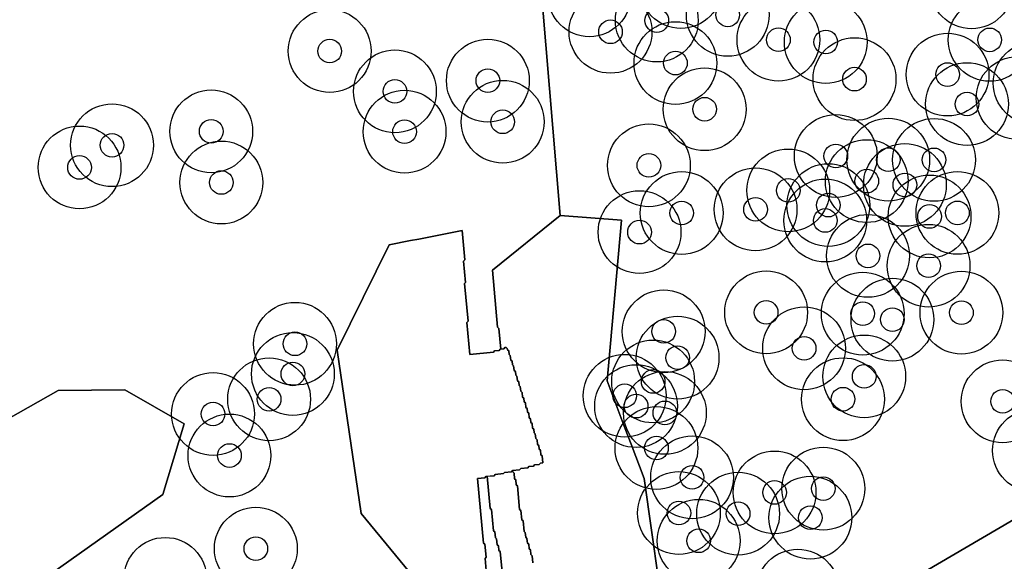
# Model space of a CAD drawing. Header units: inches. Extents: x 128668 to 131679, y 413272 to 413787.
# Tile 101 of 116: x 131350 to 131392, y 413358 to 413381. Entities that reach past the tile are written whole.
import ezdxf

# ---------------------------------------------------------------- set-up
doc = ezdxf.new("R2010")
doc.units = ezdxf.units.IN
doc.header["$MEASUREMENT"] = 0
doc.header["$PDMODE"] = 33
doc.header["$PDSIZE"] = -3
for name, color, linetype in [('Niet gedetecteerde gebieden (D-gebied) (ca. 44.659 m2)', 1, 'Continuous'), ('Significante objecten binnen onderzoeksgebied', 3, 'Continuous'), ('Veiligheidsmarge objecten d.d. 230531', 6, 'Continuous'), ('Verstoorde gebieden (C-gebied) (ca. 90.096 m2)', 40, 'Continuous'), ('Vrijgegeven gebieden (A+B gebied) (ca. 609.035 m2)', 3, 'Continuous')]:
    doc.layers.add(name, color=color, linetype=linetype)

msp = doc.modelspace()

# ---------------------------------------------------------------- linework, layer by layer
at = {"layer": 'Niet gedetecteerde gebieden (D-gebied) (ca. 44.659 m2)'}
msp.add_lwpolyline([(131370.008, 413357.43), (131369.931, 413358.276), (131369.976, 413358.33), (131369.926, 413358.878), (131369.871, 413358.923), (131369.62, 413361.662), (131369.919, 413361.689), (131369.964, 413361.743), (131370.023, 413361.749), (131370.152, 413360.385), (131370.206, 413360.34), (131370.29, 413359.444), (131370.345, 413359.399), (131370.368, 413359.151), (131370.423, 413359.106), (131370.446, 413358.857), (131370.501, 413358.812), (131370.519, 413358.613), (131370.574, 413358.567), (131370.668, 413357.572)], dxfattribs=at)
for points in [[(131370.668, 413357.572, 0), (131370.574, 413358.567, 0), (131370.519, 413358.613, 0), (131370.501, 413358.812, 0), (131370.446, 413358.857, 0), (131370.423, 413359.106, 0), (131370.368, 413359.151, 0), (131370.345, 413359.399, 0), (131370.29, 413359.444, 0), (131370.206, 413360.34, 0), (131370.152, 413360.385, 0), (131370.023, 413361.749, 0), (131370.312, 413361.775, 0), (131370.358, 413361.83, 0), (131370.706, 413361.862, 0), (131370.751, 413361.916, 0), (131371.05, 413361.944, 0), (131371.095, 413361.998, 0), (131371.099, 413361.998, 0), (131371.105, 413361.933, 0), (131371.159, 413361.888, 0), (131371.181, 413361.639, 0), (131371.236, 413361.594, 0), (131371.253, 413361.394, 0), (131371.308, 413361.349, 0), (131371.396, 413360.353, 0), (131371.45, 413360.308, 0), (131371.486, 413359.909, 0), (131371.54, 413359.864, 0), (131371.58, 413359.416, 0), (131371.634, 413359.37, 0), (131371.652, 413359.171, 0), (131371.706, 413359.126, 0), (131371.724, 413358.927, 0), (131371.778, 413358.881, 0), (131371.795, 413358.682, 0), (131371.85, 413358.637, 0), (131371.867, 413358.438, 0), (131371.922, 413358.392, 0), (131371.948, 413358.093, 0)], [(131381.956, 413353.875, 0), (131395.182, 413361.612, 0)]]:
    msp.add_polyline3d(points, dxfattribs=at)
at = {"layer": 'Significante objecten binnen onderzoeksgebied'}
for p in [(131377.196, 413381.014), (131380.195, 413381.257), (131375.237, 413380.54), (131382.338, 413380.205), (131391.272, 413380.2), (131363.364, 413379.726), (131384.339, 413380.108), (131377.983, 413379.218), (131370.051, 413378.476), (131385.555, 413378.539), (131389.491, 413378.732), (131366.122, 413378.022), (131379.217, 413377.267), (131390.312, 413377.485), (131370.679, 413376.737), (131358.353, 413376.332), (131366.529, 413376.318), (131354.159, 413375.744), (131384.764, 413375.29), (131352.786, 413374.807), (131376.861, 413374.894), (131386.983, 413375.133), (131388.918, 413375.126), (131358.783, 413374.17), (131386.073, 413374.228), (131387.684, 413374.067), (131382.754, 413373.836), (131384.447, 413373.215), (131378.247, 413372.88), (131381.371, 413373.033), (131388.728, 413372.734), (131389.907, 413372.884), (131384.319, 413372.564), (131376.465, 413372.073), (131386.124, 413371.068), (131388.688, 413370.651), (131381.819, 413368.68), (131385.903, 413368.627), (131390.076, 413368.668), (131387.157, 413368.374), (131377.486, 413367.876), (131361.896, 413367.351), (131383.424, 413367.161), (131378.075, 413366.764), (131361.806, 413366.077), (131377.041, 413365.759), (131385.966, 413365.973), (131375.838, 413365.155), (131360.802, 413365.006), (131385.069, 413365.01), (131391.819, 413364.918), (131358.43, 413364.385), (131376.32, 413364.716), (131377.536, 413364.431), (131377.181, 413362.946), (131359.124, 413362.629), (131378.686, 413361.706), (131382.176, 413361.069), (131384.235, 413361.229), (131378.131, 413360.197), (131380.634, 413360.17), (131383.688, 413360.001), (131378.966, 413359.024), (131360.24, 413358.692)]:
    msp.add_point(p, dxfattribs=at)
at = {"layer": 'Veiligheidsmarge objecten d.d. 230531', "color": 6, "linetype": 'Continuous', "lineweight": 25}
for centre in [(131378.215, 413382.436), (131390.505, 413382.418), (131374.347, 413382.084), (131377.196, 413381.014), (131380.195, 413381.257), (131375.237, 413380.54), (131382.338, 413380.205), (131391.272, 413380.2), (131363.364, 413379.726), (131384.339, 413380.108), (131377.983, 413379.218), (131370.051, 413378.476), (131385.555, 413378.539), (131389.491, 413378.732), (131393.175, 413378.372), (131366.122, 413378.022), (131392.453, 413377.739), (131379.217, 413377.267), (131390.312, 413377.485), (131370.679, 413376.737), (131358.353, 413376.332), (131366.529, 413376.318), (131354.159, 413375.744), (131384.764, 413375.29), (131352.786, 413374.807), (131376.861, 413374.894), (131386.983, 413375.133), (131388.918, 413375.126), (131358.783, 413374.17), (131386.073, 413374.228), (131387.684, 413374.067), (131382.754, 413373.836), (131384.447, 413373.215), (131378.247, 413372.88), (131381.371, 413373.033), (131388.728, 413372.734), (131389.907, 413372.884), (131384.319, 413372.564), (131376.465, 413372.073), (131386.124, 413371.068), (131388.688, 413370.651), (131381.819, 413368.68), (131385.903, 413368.627), (131390.076, 413368.668), (131387.157, 413368.374), (131377.486, 413367.876), (131361.896, 413367.351), (131383.424, 413367.161), (131378.075, 413366.764), (131361.806, 413366.077), (131377.041, 413365.759), (131385.966, 413365.973), (131375.838, 413365.155), (131360.802, 413365.006), (131385.069, 413365.01), (131391.819, 413364.918), (131358.43, 413364.385), (131376.32, 413364.716), (131377.536, 413364.431), (131377.181, 413362.946), (131393.144, 413362.84), (131359.124, 413362.629), (131378.686, 413361.706), (131382.176, 413361.069), (131384.235, 413361.229), (131378.131, 413360.197), (131380.634, 413360.17), (131383.688, 413360.001), (131378.966, 413359.024), (131360.24, 413358.692), (131356.413, 413357.415), (131383.153, 413356.92)]:
    msp.add_circle(centre, 1.75, dxfattribs=at)
at = {"layer": 'Verstoorde gebieden (C-gebied) (ca. 90.096 m2)'}
for points in [[(131371.948, 413358.093), (131371.922, 413358.392), (131371.867, 413358.438), (131371.85, 413358.637), (131371.795, 413358.682), (131371.778, 413358.881), (131371.724, 413358.927), (131371.706, 413359.126), (131371.652, 413359.171), (131371.634, 413359.37), (131371.58, 413359.416), (131371.54, 413359.864), (131371.486, 413359.909), (131371.45, 413360.308), (131371.396, 413360.353), (131371.308, 413361.349), (131371.253, 413361.394), (131371.236, 413361.594), (131371.181, 413361.639), (131371.159, 413361.888), (131371.105, 413361.933), (131371.099, 413361.998), (131371.394, 413362.025), (131371.439, 413362.08), (131371.738, 413362.107), (131371.783, 413362.161), (131371.983, 413362.18), (131372.028, 413362.234), (131372.227, 413362.252), (131372.272, 413362.307), (131372.372, 413362.316), (131372.344, 413362.615), (131372.29, 413362.66), (131372.271, 413362.859), (131372.217, 413362.904), (131372.203, 413363.054), (131372.149, 413363.099), (131372.131, 413363.298), (131372.076, 413363.343), (131372.058, 413363.542), (131372.004, 413363.587), (131371.99, 413363.737), (131371.936, 413363.782), (131371.918, 413363.981), (131371.863, 413364.026), (131371.85, 413364.176), (131371.795, 413364.221), (131371.777, 413364.42), (131371.723, 413364.465), (131371.709, 413364.615), (131371.655, 413364.66), (131371.636, 413364.859), (131371.582, 413364.904), (131371.568, 413365.054), (131371.514, 413365.099), (131371.495, 413365.298), (131371.441, 413365.343), (131371.423, 413365.542), (131371.369, 413365.587), (131371.355, 413365.737), (131371.3, 413365.782), (131371.282, 413365.981), (131371.228, 413366.027), (131371.214, 413366.176), (131371.16, 413366.221), (131371.141, 413366.42), (131371.087, 413366.466), (131371.073, 413366.615), (131371.019, 413366.66), (131371.001, 413366.859), (131370.946, 413366.905), (131370.933, 413367.054), (131370.878, 413367.099), (131370.874, 413367.149), (131370.819, 413367.194), (131370.769, 413367.19), (131370.724, 413367.135), (131370.594, 413367.123), (131370.516, 413368.005), (131370.461, 413368.05), (131370.247, 413370.465), (131373.106, 413372.77), (131375.704, 413372.579), (131375.093, 413365.781), (131375.862, 413363.755), (131376.108, 413363.109), (131376.659, 413361.656), (131377.576, 413355.201)], [(131367.407, 413356.891), (131364.696, 413360.176), (131363.679, 413367.088), (131365.881, 413371.538), (131366.786, 413371.714), (131367.127, 413371.779), (131368.96, 413372.134), (131369.073, 413370.9), (131369.028, 413370.845), (131369.111, 413369.949), (131369.065, 413369.895), (131369.212, 413368.302), (131369.166, 413368.247), (131369.29, 413366.903), (131370.285, 413366.994), (131370.331, 413367.049), (131370.53, 413367.067), (131370.575, 413367.121), (131370.724, 413367.135), (131370.769, 413367.19), (131370.819, 413367.194), (131370.874, 413367.149), (131370.878, 413367.099), (131370.933, 413367.054), (131370.946, 413366.905), (131371.001, 413366.859), (131371.019, 413366.66), (131371.073, 413366.615), (131371.087, 413366.466), (131371.141, 413366.42), (131371.16, 413366.221), (131371.214, 413366.176), (131371.228, 413366.027), (131371.282, 413365.981), (131371.3, 413365.782), (131371.355, 413365.737), (131371.369, 413365.587), (131371.423, 413365.542), (131371.441, 413365.343), (131371.495, 413365.298), (131371.514, 413365.099), (131371.568, 413365.054), (131371.582, 413364.904), (131371.636, 413364.859), (131371.655, 413364.66), (131371.709, 413364.615), (131371.723, 413364.465), (131371.777, 413364.42), (131371.795, 413364.221), (131371.85, 413364.176), (131371.863, 413364.026), (131371.918, 413363.981), (131371.936, 413363.782), (131371.99, 413363.737), (131372.004, 413363.587), (131372.058, 413363.542), (131372.076, 413363.343), (131372.131, 413363.298), (131372.149, 413363.099), (131372.203, 413363.054), (131372.217, 413362.904), (131372.271, 413362.859), (131372.29, 413362.66), (131372.344, 413362.615), (131372.372, 413362.316), (131372.272, 413362.307), (131372.227, 413362.252), (131372.028, 413362.234), (131371.983, 413362.18), (131371.783, 413362.161), (131371.738, 413362.107), (131371.439, 413362.08), (131371.394, 413362.025), (131371.095, 413361.998), (131371.05, 413361.944), (131370.751, 413361.916), (131370.706, 413361.862), (131370.358, 413361.83), (131370.312, 413361.775), (131369.964, 413361.743), (131369.919, 413361.689), (131369.62, 413361.662), (131369.871, 413358.923), (131369.926, 413358.878), (131369.976, 413358.33), (131369.931, 413358.276), (131370.008, 413357.43)]]:
    msp.add_lwpolyline(points, dxfattribs=at)
msp.add_lwpolyline([(131347.22, 413362.741), (131351.885, 413365.376), (131354.702, 413365.4), (131357.209, 413363.968), (131356.302, 413360.985), (131350.786, 413357.07), (131345.773, 413355.256), (131339.899, 413354.493), (131338.92, 413356.068), (131340.854, 413359.051), (131343.361, 413360.054), (131345.37, 413361.573), (131346.012, 413362.059)], close=True, dxfattribs=at)
at = {"layer": 'Vrijgegeven gebieden (A+B gebied) (ca. 609.035 m2)'}
for points in [[(131364.156, 413479.329), (131373.106, 413372.77), (131370.247, 413370.465), (131370.461, 413368.05), (131370.516, 413368.005), (131370.594, 413367.123), (131370.575, 413367.121), (131370.53, 413367.067), (131370.331, 413367.049), (131370.285, 413366.994), (131369.29, 413366.903), (131369.166, 413368.247), (131369.212, 413368.302), (131369.065, 413369.895), (131369.111, 413369.949), (131369.028, 413370.845), (131369.073, 413370.9), (131368.96, 413372.134), (131367.127, 413371.779), (131366.786, 413371.714), (131365.881, 413371.538), (131363.679, 413367.088), (131364.696, 413360.176), (131367.407, 413356.891)], [(131377.576, 413355.201), (131376.659, 413361.656), (131376.108, 413363.109), (131375.862, 413363.755), (131375.093, 413365.781), (131375.704, 413372.579), (131373.106, 413372.77), (131364.156, 413479.329)], [(131395.182, 413361.612), (131381.956, 413353.875)]]:
    msp.add_lwpolyline(points, dxfattribs=at)
msp.add_lwpolyline([(131338.92, 413356.068), (131339.899, 413354.493), (131345.773, 413355.256), (131350.786, 413357.07), (131356.302, 413360.985), (131357.209, 413363.968), (131354.702, 413365.4), (131351.885, 413365.376), (131347.22, 413362.741), (131346.012, 413362.059), (131345.37, 413361.573), (131343.361, 413360.054), (131340.854, 413359.051)], close=True, dxfattribs=at)

doc.saveas('drawing.dxf')
